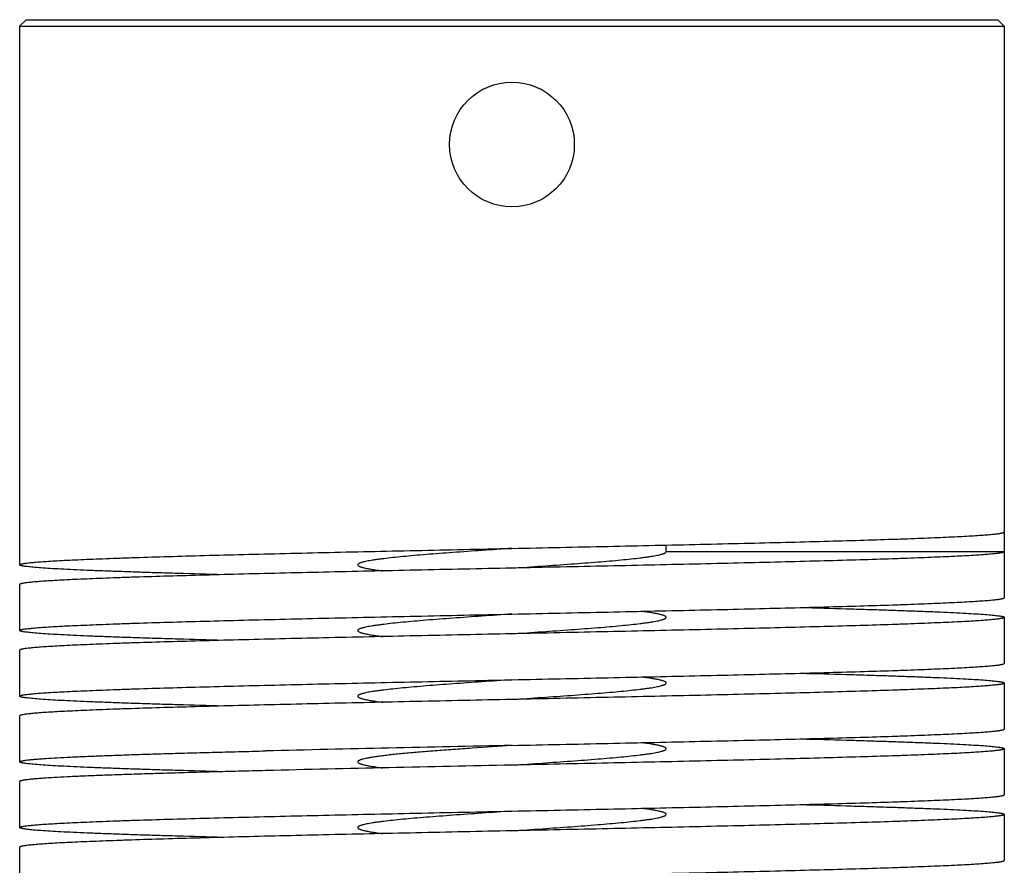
# Model space of a CAD drawing. Header units: inches. Extents: x 0 to 22, y 0 to 17.
# Tile 3 of 6: x 5.3 to 6.8, y 12 to 13.2. Entities that reach past the tile are written whole.
import ezdxf

# ---------------------------------------------------------------- set-up
doc = ezdxf.new("R2010")
doc.units = ezdxf.units.IN
doc.header["$LTSCALE"] = 1.21
doc.header["$MEASUREMENT"] = 0
doc.layers.get('0').update_dxf_attribs({"linetype": 'CONTINUOUS'})

msp = doc.modelspace()

# ---------------------------------------------------------------- linework, layer by layer
at = {"color": 7, "linetype": 'CONTINUOUS'}
for p, q in [((5.3402, 13.2453), (5.3302, 13.2353)), ((5.3402, 13.2453), (6.8202, 13.2453)), ((6.8202, 13.2453), (6.8302, 13.2353)), ((5.3302, 13.2353), (5.3302, 12.4153)), ((5.3302, 13.2353), (6.8302, 13.2353)), ((6.8302, 13.2353), (6.8302, 12.3653)), ((6.3152, 12.4353), (6.3152, 12.4454)), ((6.8302, 12.4353), (6.3152, 12.4353)), ((5.3302, 12.3853), (5.3302, 12.3153)), ((6.8302, 12.3353), (6.8302, 12.2653)), ((5.3302, 12.2853), (5.3302, 12.2153)), ((6.8302, 12.2353), (6.8302, 12.1653)), ((5.3302, 12.1853), (5.3302, 12.1153)), ((6.8302, 12.1353), (6.8302, 12.0653)), ((5.3302, 12.0853), (5.3302, 12.0153)), ((6.8302, 12.0353), (6.8302, 11.9653)), ((5.3302, 11.9853), (5.3302, 11.9153))]:
    msp.add_line(p, q, dxfattribs=at)
msp.add_circle((6.0802, 13.0553), 0.095, dxfattribs=at)
for centre, radius, start, end in [((8.5453, -107.3426), 119.5083, 91.181904, 91.361735), ((8.084, -86.5348), 98.6655, 91.163662, 91.381481)]:
    msp.add_arc(centre, radius, start, end, dxfattribs=at)
for points, knots in [([(6.0802, 12.4403), (6.1047, 12.4408), (6.1535, 12.4419), (6.2261, 12.4434), (6.2973, 12.445), (6.3663, 12.4465), (6.4327, 12.4481), (6.4956, 12.4496), (6.5545, 12.4512), (6.6089, 12.4527), (6.6511, 12.454), (6.6822, 12.4551), (6.7033, 12.4559), (6.723, 12.4567), (6.7412, 12.4575), (6.7577, 12.4582), (6.7726, 12.459), (6.7858, 12.4598), (6.7974, 12.4606), (6.8059, 12.4612), (6.8119, 12.4618), (6.8157, 12.4622), (6.8191, 12.4625), (6.822, 12.4629), (6.8245, 12.4633), (6.8262, 12.4636), (6.8274, 12.4639), (6.8282, 12.4641), (6.8288, 12.4643), (6.8293, 12.4645), (6.8297, 12.4647), (6.83, 12.4649), (6.8302, 12.4651), (6.8302, 12.4652), (6.8302, 12.4653)], [0, 0, 0, 0, 0.097914, 0.194886, 0.289981, 0.382285, 0.47091, 0.555001, 0.633751, 0.7064, 0.772252, 0.802429, 0.830674, 0.856919, 0.881103, 0.903167, 0.923058, 0.94073, 0.956143, 0.969257, 0.974944, 0.980047, 0.984564, 0.988493, 0.991832, 0.994582, 0.995738, 0.996749, 0.997616, 0.99834, 0.998928, 0.999385, 0.999729, 1, 1, 1, 1]), ([(5.3302, 12.4153), (5.3302, 12.4154), (5.3303, 12.4155), (5.3305, 12.4157), (5.3308, 12.4159), (5.3312, 12.4161), (5.3317, 12.4163), (5.3323, 12.4165), (5.333, 12.4167), (5.3342, 12.417), (5.336, 12.4173), (5.3385, 12.4177), (5.3414, 12.4181), (5.3448, 12.4184), (5.3486, 12.4188), (5.3546, 12.4194), (5.3631, 12.4201), (5.3746, 12.4208), (5.3879, 12.4216), (5.4028, 12.4224), (5.4193, 12.4231), (5.4375, 12.4239), (5.4571, 12.4247), (5.4783, 12.4255), (5.5094, 12.4266), (5.5516, 12.4279), (5.606, 12.4294), (5.6649, 12.431), (5.7278, 12.4325), (5.7941, 12.4341), (5.8632, 12.4356), (5.9344, 12.4372), (6.007, 12.4387), (6.0557, 12.4398), (6.0802, 12.4403)], [0, 0, 0, 0, 0.000271, 0.000615, 0.001072, 0.00166, 0.002384, 0.003251, 0.004262, 0.005418, 0.008168, 0.011507, 0.015436, 0.019953, 0.025056, 0.030743, 0.043857, 0.059269, 0.076942, 0.096832, 0.118897, 0.14308, 0.169325, 0.19757, 0.227747, 0.293599, 0.366248, 0.444998, 0.52909, 0.617714, 0.710018, 0.805114, 0.902086, 1, 1, 1, 1]), ([(6.0802, 12.4403), (6.065, 12.4393), (6.035, 12.4372), (5.998, 12.4346), (5.9698, 12.4325), (5.9501, 12.431), (5.9316, 12.4294), (5.9146, 12.4279), (5.8992, 12.4263), (5.8874, 12.425), (5.8788, 12.4239), (5.8731, 12.4231), (5.868, 12.4224), (5.8633, 12.4216), (5.8591, 12.4208), (5.8555, 12.42), (5.8529, 12.4194), (5.851, 12.4188), (5.8498, 12.4184), (5.8487, 12.4181), (5.8478, 12.4177), (5.847, 12.4173), (5.846, 12.4167), (5.8452, 12.4159), (5.8452, 12.4153)], [0, 0, 0, 0, 0.193573, 0.379743, 0.467808, 0.551396, 0.6297, 0.701984, 0.767553, 0.8258, 0.852, 0.876174, 0.898268, 0.918233, 0.936025, 0.951616, 0.964988, 0.97084, 0.976135, 0.980877, 0.985071, 0.988731, 0.991874, 1, 1, 1, 1]), ([(6.0802, 12.4103), (6.0955, 12.4113), (6.1255, 12.4134), (6.1624, 12.416), (6.1907, 12.4181), (6.2104, 12.4196), (6.2288, 12.4212), (6.2459, 12.4227), (6.2613, 12.4243), (6.2731, 12.4256), (6.2816, 12.4267), (6.2873, 12.4275), (6.2925, 12.4282), (6.2972, 12.429), (6.3013, 12.4298), (6.305, 12.4306), (6.3076, 12.4312), (6.3095, 12.4318), (6.3107, 12.4322), (6.3117, 12.4325), (6.3127, 12.4329), (6.3134, 12.4333), (6.3144, 12.4339), (6.3152, 12.4347), (6.3152, 12.4353)], [0, 0, 0, 0, 0.193573, 0.379743, 0.467808, 0.551396, 0.6297, 0.701984, 0.767553, 0.8258, 0.852, 0.876173, 0.898268, 0.918233, 0.936025, 0.951616, 0.964988, 0.97084, 0.976135, 0.980876, 0.985071, 0.988731, 0.991874, 1, 1, 1, 1]), ([(6.8302, 12.4353), (6.8302, 12.4352), (6.8302, 12.4351), (6.83, 12.4349), (6.8297, 12.4347), (6.8293, 12.4345), (6.8288, 12.4343), (6.8282, 12.4341), (6.8274, 12.4339), (6.8262, 12.4336), (6.8245, 12.4333), (6.822, 12.4329), (6.8191, 12.4325), (6.8157, 12.4322), (6.8119, 12.4318), (6.8059, 12.4312), (6.7974, 12.4306), (6.7858, 12.4298), (6.7726, 12.429), (6.7577, 12.4282), (6.7412, 12.4275), (6.723, 12.4267), (6.7033, 12.4259), (6.6822, 12.4251), (6.6511, 12.424), (6.6089, 12.4227), (6.5545, 12.4212), (6.4956, 12.4196), (6.4327, 12.4181), (6.3663, 12.4165), (6.2973, 12.415), (6.2261, 12.4134), (6.1535, 12.4119), (6.1047, 12.4108), (6.0802, 12.4103)], [0, 0, 0, 0, 0.000271, 0.000615, 0.001072, 0.00166, 0.002384, 0.003251, 0.004262, 0.005417, 0.008168, 0.011507, 0.015436, 0.019953, 0.025056, 0.030743, 0.043857, 0.059269, 0.076942, 0.096832, 0.118897, 0.14308, 0.169325, 0.19757, 0.227747, 0.293599, 0.366248, 0.444998, 0.52909, 0.617714, 0.710018, 0.805114, 0.902086, 1, 1, 1, 1]), ([(5.6394, 12.4003), (5.6166, 12.4009), (5.5834, 12.4018), (5.5402, 12.4031), (5.5106, 12.404), (5.4829, 12.405), (5.4574, 12.4059), (5.4339, 12.4068), (5.4128, 12.4077), (5.3939, 12.4087), (5.3774, 12.4096), (5.3634, 12.4105), (5.3532, 12.4113), (5.3463, 12.412), (5.3421, 12.4125), (5.339, 12.4129), (5.3369, 12.4132), (5.3355, 12.4134), (5.3343, 12.4136), (5.3332, 12.4139), (5.3323, 12.4141), (5.3316, 12.4143), (5.331, 12.4146), (5.3306, 12.4148), (5.3304, 12.4149), (5.3303, 12.4151), (5.3303, 12.4152), (5.3302, 12.4153), (5.3302, 12.4153)], [0, 0, 0, 0, 0.220273, 0.322057, 0.417791, 0.507148, 0.589821, 0.665515, 0.733981, 0.794975, 0.848291, 0.893753, 0.9312, 0.946884, 0.960526, 0.972117, 0.977142, 0.981653, 0.985651, 0.989138, 0.992118, 0.994595, 0.996581, 0.998095, 0.99869, 0.999191, 0.999617, 1, 1, 1, 1]), ([(6.0802, 12.4103), (6.0557, 12.4098), (6.007, 12.4087), (5.9344, 12.4072), (5.8632, 12.4056), (5.7941, 12.4041), (5.7278, 12.4025), (5.6649, 12.401), (5.606, 12.3994), (5.5516, 12.3979), (5.5094, 12.3966), (5.4783, 12.3955), (5.4571, 12.3947), (5.4375, 12.3939), (5.4193, 12.3931), (5.4028, 12.3924), (5.3879, 12.3916), (5.3746, 12.3908), (5.3631, 12.3901), (5.3546, 12.3894), (5.3486, 12.3888), (5.3448, 12.3884), (5.3414, 12.3881), (5.3385, 12.3877), (5.336, 12.3873), (5.3342, 12.387), (5.333, 12.3867), (5.3323, 12.3865), (5.3317, 12.3863), (5.3312, 12.3861), (5.3308, 12.3859), (5.3305, 12.3857), (5.3303, 12.3855), (5.3302, 12.3854), (5.3302, 12.3853)], [0, 0, 0, 0, 0.097914, 0.194886, 0.289981, 0.382285, 0.47091, 0.555001, 0.633751, 0.7064, 0.772252, 0.802429, 0.830674, 0.856919, 0.881103, 0.903167, 0.923058, 0.94073, 0.956143, 0.969257, 0.974944, 0.980047, 0.984564, 0.988493, 0.991832, 0.994582, 0.995738, 0.996749, 0.997616, 0.99834, 0.998928, 0.999385, 0.999729, 1, 1, 1, 1]), ([(5.8452, 12.4153), (5.8452, 12.4152), (5.8453, 12.415), (5.8454, 12.4147), (5.8456, 12.4144), (5.846, 12.414), (5.8467, 12.4135), (5.8478, 12.4129), (5.8492, 12.4124), (5.8509, 12.4118), (5.8528, 12.4112), (5.8551, 12.4107), (5.8577, 12.4101), (5.8617, 12.4093), (5.8674, 12.4083), (5.8752, 12.4072), (5.8807, 12.4064), (5.8836, 12.4061)], [0, 0, 0, 0, 0.007229, 0.014954, 0.023582, 0.033407, 0.057343, 0.087722, 0.124962, 0.169273, 0.220737, 0.279365, 0.345136, 0.418011, 0.584845, 0.779156, 1, 1, 1, 1]), ([(6.0802, 12.3403), (6.1047, 12.3408), (6.1535, 12.3419), (6.2261, 12.3434), (6.2973, 12.345), (6.3663, 12.3465), (6.4327, 12.3481), (6.4956, 12.3496), (6.5545, 12.3512), (6.6089, 12.3527), (6.6511, 12.354), (6.6822, 12.3551), (6.7033, 12.3559), (6.723, 12.3567), (6.7411, 12.3575), (6.7577, 12.3582), (6.7726, 12.359), (6.7858, 12.3598), (6.7974, 12.3606), (6.8059, 12.3612), (6.8119, 12.3618), (6.8157, 12.3622), (6.8191, 12.3625), (6.822, 12.3629), (6.8245, 12.3633), (6.8262, 12.3636), (6.8274, 12.3639), (6.8282, 12.3641), (6.8288, 12.3643), (6.8293, 12.3645), (6.8297, 12.3647), (6.83, 12.3649), (6.8302, 12.3651), (6.8302, 12.3652), (6.8302, 12.3653)], [0, 0, 0, 0, 0.097913, 0.194884, 0.289979, 0.382283, 0.470906, 0.554997, 0.633747, 0.706397, 0.772248, 0.802425, 0.83067, 0.856915, 0.8811, 0.903164, 0.923055, 0.940728, 0.956141, 0.969255, 0.974943, 0.980046, 0.984564, 0.988492, 0.991832, 0.994582, 0.995738, 0.996749, 0.997616, 0.99834, 0.998928, 0.999385, 0.999729, 1, 1, 1, 1]), ([(6.5211, 12.3503), (6.5438, 12.3497), (6.5771, 12.3488), (6.6203, 12.3475), (6.6499, 12.3466), (6.6775, 12.3456), (6.7031, 12.3447), (6.7265, 12.3438), (6.7477, 12.3429), (6.7666, 12.3419), (6.7831, 12.341), (6.7971, 12.3401), (6.8073, 12.3393), (6.8141, 12.3386), (6.8183, 12.3382), (6.8215, 12.3377), (6.8236, 12.3374), (6.825, 12.3372), (6.8262, 12.337), (6.8273, 12.3367), (6.8282, 12.3365), (6.8289, 12.3363), (6.8295, 12.336), (6.8298, 12.3358), (6.8301, 12.3357), (6.8302, 12.3355), (6.8302, 12.3354), (6.8302, 12.3353), (6.8302, 12.3353)], [0, 0, 0, 0, 0.22027, 0.322053, 0.417786, 0.507143, 0.589814, 0.66551, 0.733977, 0.794972, 0.848289, 0.89375, 0.931198, 0.946883, 0.960526, 0.972117, 0.977142, 0.981653, 0.985651, 0.989138, 0.992118, 0.994595, 0.996581, 0.998095, 0.99869, 0.999191, 0.999617, 1, 1, 1, 1]), ([(5.3302, 12.3153), (5.3302, 12.3154), (5.3303, 12.3155), (5.3305, 12.3157), (5.3308, 12.3159), (5.3312, 12.3161), (5.3317, 12.3163), (5.3323, 12.3165), (5.333, 12.3167), (5.3342, 12.317), (5.336, 12.3173), (5.3385, 12.3177), (5.3414, 12.3181), (5.3448, 12.3184), (5.3486, 12.3188), (5.3546, 12.3194), (5.3631, 12.3201), (5.3746, 12.3208), (5.3879, 12.3216), (5.4028, 12.3224), (5.4193, 12.3231), (5.4375, 12.3239), (5.4571, 12.3247), (5.4783, 12.3255), (5.5094, 12.3266), (5.5516, 12.3279), (5.606, 12.3294), (5.6649, 12.331), (5.7278, 12.3325), (5.7941, 12.3341), (5.8632, 12.3356), (5.9344, 12.3372), (6.007, 12.3387), (6.0557, 12.3398), (6.0802, 12.3403)], [0, 0, 0, 0, 0.000271, 0.000615, 0.001072, 0.00166, 0.002384, 0.003251, 0.004262, 0.005418, 0.008168, 0.011507, 0.015436, 0.019954, 0.025057, 0.030744, 0.043859, 0.059271, 0.076944, 0.096835, 0.1189, 0.143084, 0.169329, 0.197574, 0.227751, 0.293602, 0.366252, 0.445002, 0.529093, 0.617717, 0.710021, 0.805116, 0.902087, 1, 1, 1, 1]), ([(6.0802, 12.3403), (6.065, 12.3393), (6.035, 12.3372), (5.998, 12.3346), (5.9698, 12.3325), (5.9501, 12.331), (5.9316, 12.3294), (5.9146, 12.3279), (5.8992, 12.3263), (5.8874, 12.325), (5.8788, 12.3239), (5.8731, 12.3231), (5.868, 12.3224), (5.8633, 12.3216), (5.8591, 12.3208), (5.8555, 12.32), (5.8529, 12.3194), (5.851, 12.3188), (5.8498, 12.3184), (5.8487, 12.3181), (5.8478, 12.3177), (5.847, 12.3173), (5.846, 12.3167), (5.8452, 12.3159), (5.8452, 12.3153)], [0, 0, 0, 0, 0.193573, 0.379743, 0.467808, 0.551396, 0.6297, 0.701984, 0.767553, 0.8258, 0.852001, 0.876174, 0.898268, 0.918233, 0.936025, 0.951616, 0.964989, 0.97084, 0.976135, 0.980877, 0.985072, 0.988731, 0.991874, 1, 1, 1, 1]), ([(6.0802, 12.3103), (6.0955, 12.3113), (6.1255, 12.3134), (6.1624, 12.316), (6.1907, 12.3181), (6.2104, 12.3196), (6.2288, 12.3212), (6.2459, 12.3227), (6.2613, 12.3243), (6.2731, 12.3256), (6.2816, 12.3267), (6.2873, 12.3275), (6.2925, 12.3282), (6.2972, 12.329), (6.3013, 12.3298), (6.305, 12.3306), (6.3076, 12.3312), (6.3095, 12.3318), (6.3107, 12.3322), (6.3117, 12.3325), (6.3127, 12.3329), (6.3134, 12.3333), (6.3144, 12.3339), (6.3152, 12.3347), (6.3152, 12.3353)], [0, 0, 0, 0, 0.193573, 0.379743, 0.467808, 0.551396, 0.6297, 0.701984, 0.767553, 0.8258, 0.852001, 0.876174, 0.898268, 0.918233, 0.936025, 0.951616, 0.964989, 0.97084, 0.976135, 0.980877, 0.985071, 0.988731, 0.991874, 1, 1, 1, 1]), ([(6.8302, 12.3353), (6.8302, 12.3352), (6.8302, 12.3351), (6.83, 12.3349), (6.8297, 12.3347), (6.8293, 12.3345), (6.8288, 12.3343), (6.8282, 12.3341), (6.8274, 12.3339), (6.8262, 12.3336), (6.8245, 12.3333), (6.822, 12.3329), (6.8191, 12.3325), (6.8157, 12.3322), (6.8119, 12.3318), (6.8059, 12.3312), (6.7974, 12.3306), (6.7858, 12.3298), (6.7726, 12.329), (6.7577, 12.3282), (6.7411, 12.3275), (6.723, 12.3267), (6.7033, 12.3259), (6.6822, 12.3251), (6.6511, 12.324), (6.6089, 12.3227), (6.5545, 12.3212), (6.4956, 12.3196), (6.4327, 12.3181), (6.3663, 12.3165), (6.2973, 12.315), (6.2261, 12.3134), (6.1535, 12.3119), (6.1047, 12.3108), (6.0802, 12.3103)], [0, 0, 0, 0, 0.000271, 0.000615, 0.001072, 0.00166, 0.002384, 0.003251, 0.004262, 0.005418, 0.008168, 0.011507, 0.015436, 0.019954, 0.025057, 0.030744, 0.043859, 0.059271, 0.076944, 0.096835, 0.1189, 0.143084, 0.169329, 0.197574, 0.227751, 0.293602, 0.366252, 0.445002, 0.529093, 0.617717, 0.710021, 0.805116, 0.902087, 1, 1, 1, 1]), ([(6.3152, 12.3353), (6.3152, 12.3354), (6.3152, 12.3356), (6.3151, 12.3359), (6.3149, 12.3362), (6.3145, 12.3366), (6.3138, 12.3371), (6.3127, 12.3377), (6.3113, 12.3382), (6.3096, 12.3388), (6.3076, 12.3394), (6.3054, 12.3399), (6.3028, 12.3405), (6.2988, 12.3413), (6.293, 12.3423), (6.2853, 12.3434), (6.2798, 12.3442), (6.2769, 12.3445)], [0, 0, 0, 0, 0.007228, 0.014953, 0.023582, 0.033407, 0.057344, 0.087723, 0.124964, 0.169274, 0.220738, 0.279366, 0.345136, 0.418011, 0.584844, 0.779156, 1, 1, 1, 1]), ([(5.6394, 12.3003), (5.6166, 12.3009), (5.5834, 12.3018), (5.5402, 12.3031), (5.5106, 12.304), (5.4829, 12.305), (5.4574, 12.3059), (5.4339, 12.3068), (5.4128, 12.3077), (5.3939, 12.3087), (5.3774, 12.3096), (5.3634, 12.3105), (5.3532, 12.3113), (5.3463, 12.312), (5.3421, 12.3125), (5.339, 12.3129), (5.3369, 12.3132), (5.3355, 12.3134), (5.3343, 12.3136), (5.3332, 12.3139), (5.3323, 12.3141), (5.3316, 12.3143), (5.331, 12.3146), (5.3306, 12.3148), (5.3304, 12.3149), (5.3303, 12.3151), (5.3303, 12.3152), (5.3302, 12.3153), (5.3302, 12.3153)], [0, 0, 0, 0, 0.220272, 0.322057, 0.417791, 0.507148, 0.58982, 0.665515, 0.733981, 0.794975, 0.848291, 0.893753, 0.9312, 0.946884, 0.960526, 0.972117, 0.977142, 0.981653, 0.985651, 0.989138, 0.992118, 0.994595, 0.996581, 0.998095, 0.99869, 0.999191, 0.999617, 1, 1, 1, 1]), ([(5.8452, 12.3153), (5.8452, 12.3152), (5.8453, 12.315), (5.8454, 12.3147), (5.8456, 12.3144), (5.846, 12.314), (5.8467, 12.3135), (5.8478, 12.3129), (5.8492, 12.3124), (5.8509, 12.3118), (5.8528, 12.3112), (5.8551, 12.3107), (5.8577, 12.3101), (5.8617, 12.3093), (5.8674, 12.3083), (5.8752, 12.3072), (5.8807, 12.3064), (5.8836, 12.3061)], [0, 0, 0, 0, 0.007228, 0.014954, 0.023582, 0.033407, 0.057344, 0.087723, 0.124964, 0.169274, 0.220739, 0.279366, 0.345137, 0.418012, 0.584845, 0.779157, 1, 1, 1, 1]), ([(6.0802, 12.3103), (6.0557, 12.3098), (6.007, 12.3087), (5.9344, 12.3072), (5.8632, 12.3056), (5.7941, 12.3041), (5.7278, 12.3025), (5.6649, 12.301), (5.606, 12.2994), (5.5516, 12.2979), (5.5094, 12.2966), (5.4783, 12.2955), (5.4571, 12.2947), (5.4375, 12.2939), (5.4193, 12.2931), (5.4028, 12.2924), (5.3879, 12.2916), (5.3746, 12.2908), (5.3631, 12.2901), (5.3546, 12.2894), (5.3486, 12.2888), (5.3448, 12.2884), (5.3414, 12.2881), (5.3385, 12.2877), (5.336, 12.2873), (5.3342, 12.287), (5.333, 12.2867), (5.3323, 12.2865), (5.3317, 12.2863), (5.3312, 12.2861), (5.3308, 12.2859), (5.3305, 12.2857), (5.3303, 12.2855), (5.3302, 12.2854), (5.3302, 12.2853)], [0, 0, 0, 0, 0.097913, 0.194884, 0.289979, 0.382283, 0.470906, 0.554997, 0.633747, 0.706397, 0.772248, 0.802425, 0.83067, 0.856915, 0.8811, 0.903164, 0.923055, 0.940728, 0.956141, 0.969255, 0.974943, 0.980046, 0.984564, 0.988492, 0.991832, 0.994582, 0.995738, 0.996749, 0.997616, 0.99834, 0.998928, 0.999385, 0.999729, 1, 1, 1, 1]), ([(6.0802, 12.2403), (6.1047, 12.2408), (6.1535, 12.2419), (6.2261, 12.2434), (6.2973, 12.245), (6.3663, 12.2465), (6.4327, 12.2481), (6.4956, 12.2496), (6.5545, 12.2512), (6.6089, 12.2527), (6.6511, 12.254), (6.6822, 12.2551), (6.7033, 12.2559), (6.723, 12.2567), (6.7412, 12.2575), (6.7577, 12.2582), (6.7726, 12.259), (6.7858, 12.2598), (6.7974, 12.2606), (6.8059, 12.2612), (6.8119, 12.2618), (6.8157, 12.2622), (6.8191, 12.2625), (6.822, 12.2629), (6.8245, 12.2633), (6.8262, 12.2636), (6.8274, 12.2639), (6.8282, 12.2641), (6.8288, 12.2643), (6.8293, 12.2645), (6.8297, 12.2647), (6.83, 12.2649), (6.8302, 12.2651), (6.8302, 12.2652), (6.8302, 12.2653)], [0, 0, 0, 0, 0.097914, 0.194886, 0.289981, 0.382285, 0.47091, 0.555001, 0.633751, 0.7064, 0.772252, 0.802429, 0.830674, 0.856919, 0.881103, 0.903167, 0.923058, 0.94073, 0.956143, 0.969257, 0.974944, 0.980047, 0.984564, 0.988493, 0.991832, 0.994583, 0.995738, 0.996749, 0.997616, 0.99834, 0.998928, 0.999385, 0.999729, 1, 1, 1, 1]), ([(5.3302, 12.2153), (5.3302, 12.2154), (5.3303, 12.2155), (5.3305, 12.2157), (5.3308, 12.2159), (5.3312, 12.2161), (5.3317, 12.2163), (5.3323, 12.2165), (5.333, 12.2167), (5.3342, 12.217), (5.336, 12.2173), (5.3385, 12.2177), (5.3414, 12.2181), (5.3448, 12.2184), (5.3486, 12.2188), (5.3546, 12.2194), (5.3631, 12.2201), (5.3746, 12.2208), (5.3879, 12.2216), (5.4028, 12.2224), (5.4193, 12.2231), (5.4375, 12.2239), (5.4571, 12.2247), (5.4783, 12.2255), (5.5094, 12.2266), (5.5516, 12.2279), (5.606, 12.2294), (5.6649, 12.231), (5.7278, 12.2325), (5.7941, 12.2341), (5.8632, 12.2356), (5.9344, 12.2372), (6.007, 12.2387), (6.0557, 12.2398), (6.0802, 12.2403)], [0, 0, 0, 0, 0.000271, 0.000615, 0.001072, 0.001659, 0.002384, 0.003251, 0.004262, 0.005417, 0.008168, 0.011507, 0.015436, 0.019953, 0.025056, 0.030743, 0.043857, 0.059269, 0.076942, 0.096832, 0.118897, 0.14308, 0.169325, 0.19757, 0.227747, 0.293599, 0.366248, 0.444998, 0.52909, 0.617714, 0.710018, 0.805114, 0.902086, 1, 1, 1, 1]), ([(6.0802, 12.2403), (6.065, 12.2393), (6.035, 12.2372), (5.998, 12.2346), (5.9698, 12.2325), (5.9501, 12.231), (5.9316, 12.2294), (5.9146, 12.2279), (5.8992, 12.2263), (5.8874, 12.225), (5.8788, 12.2239), (5.8731, 12.2231), (5.868, 12.2224), (5.8633, 12.2216), (5.8591, 12.2208), (5.8555, 12.22), (5.8529, 12.2194), (5.851, 12.2188), (5.8498, 12.2184), (5.8487, 12.2181), (5.8478, 12.2177), (5.847, 12.2173), (5.846, 12.2167), (5.8452, 12.2159), (5.8452, 12.2153)], [0, 0, 0, 0, 0.193573, 0.379743, 0.467808, 0.551396, 0.6297, 0.701984, 0.767553, 0.8258, 0.852001, 0.876174, 0.898268, 0.918233, 0.936025, 0.951616, 0.964989, 0.97084, 0.976135, 0.980877, 0.985072, 0.988731, 0.991874, 1, 1, 1, 1]), ([(6.3152, 12.2353), (6.3152, 12.2354), (6.3152, 12.2356), (6.3151, 12.2359), (6.3149, 12.2362), (6.3145, 12.2366), (6.3138, 12.2371), (6.3127, 12.2377), (6.3113, 12.2382), (6.3096, 12.2388), (6.3076, 12.2394), (6.3054, 12.2399), (6.3028, 12.2405), (6.2988, 12.2413), (6.293, 12.2423), (6.2853, 12.2434), (6.2798, 12.2442), (6.2769, 12.2445)], [0, 0, 0, 0, 0.007228, 0.014954, 0.023582, 0.033407, 0.057344, 0.087723, 0.124964, 0.169275, 0.220739, 0.279367, 0.345137, 0.418012, 0.584845, 0.779156, 1, 1, 1, 1]), ([(6.5211, 12.2503), (6.5438, 12.2497), (6.5771, 12.2488), (6.6203, 12.2475), (6.6499, 12.2466), (6.6775, 12.2456), (6.7031, 12.2447), (6.7265, 12.2438), (6.7477, 12.2429), (6.7666, 12.2419), (6.7831, 12.241), (6.7971, 12.2401), (6.8073, 12.2393), (6.8141, 12.2386), (6.8183, 12.2382), (6.8215, 12.2377), (6.8236, 12.2374), (6.825, 12.2372), (6.8262, 12.237), (6.8273, 12.2367), (6.8282, 12.2365), (6.8289, 12.2363), (6.8295, 12.236), (6.8298, 12.2358), (6.8301, 12.2357), (6.8302, 12.2355), (6.8302, 12.2354), (6.8302, 12.2353), (6.8302, 12.2353)], [0, 0, 0, 0, 0.22027, 0.322051, 0.417784, 0.507141, 0.589814, 0.665509, 0.733976, 0.79497, 0.848287, 0.89375, 0.931198, 0.946882, 0.960525, 0.972117, 0.977142, 0.981653, 0.985651, 0.989138, 0.992118, 0.994595, 0.996581, 0.998095, 0.99869, 0.999191, 0.999617, 1, 1, 1, 1]), ([(6.0802, 12.2103), (6.0955, 12.2113), (6.1255, 12.2134), (6.1624, 12.216), (6.1907, 12.2181), (6.2104, 12.2196), (6.2288, 12.2212), (6.2459, 12.2227), (6.2613, 12.2243), (6.2731, 12.2256), (6.2816, 12.2267), (6.2873, 12.2275), (6.2925, 12.2282), (6.2972, 12.229), (6.3013, 12.2298), (6.305, 12.2306), (6.3076, 12.2312), (6.3095, 12.2318), (6.3107, 12.2322), (6.3117, 12.2325), (6.3127, 12.2329), (6.3134, 12.2333), (6.3144, 12.2339), (6.3152, 12.2347), (6.3152, 12.2353)], [0, 0, 0, 0, 0.193573, 0.379743, 0.467808, 0.551396, 0.6297, 0.701984, 0.767553, 0.8258, 0.852001, 0.876174, 0.898268, 0.918233, 0.936025, 0.951616, 0.964989, 0.97084, 0.976135, 0.980877, 0.985072, 0.988731, 0.991874, 1, 1, 1, 1]), ([(6.8302, 12.2353), (6.8302, 12.2352), (6.8302, 12.2351), (6.83, 12.2349), (6.8297, 12.2347), (6.8293, 12.2345), (6.8288, 12.2343), (6.8282, 12.2341), (6.8274, 12.2339), (6.8262, 12.2336), (6.8245, 12.2333), (6.822, 12.2329), (6.8191, 12.2325), (6.8157, 12.2322), (6.8119, 12.2318), (6.8059, 12.2312), (6.7974, 12.2306), (6.7858, 12.2298), (6.7726, 12.229), (6.7577, 12.2282), (6.7412, 12.2275), (6.723, 12.2267), (6.7033, 12.2259), (6.6822, 12.2251), (6.6511, 12.224), (6.6089, 12.2227), (6.5545, 12.2212), (6.4956, 12.2196), (6.4327, 12.2181), (6.3663, 12.2165), (6.2973, 12.215), (6.2261, 12.2134), (6.1535, 12.2119), (6.1047, 12.2108), (6.0802, 12.2103)], [0, 0, 0, 0, 0.000271, 0.000615, 0.001072, 0.001659, 0.002384, 0.003251, 0.004262, 0.005417, 0.008168, 0.011507, 0.015436, 0.019953, 0.025056, 0.030743, 0.043857, 0.059269, 0.076942, 0.096832, 0.118897, 0.14308, 0.169325, 0.19757, 0.227747, 0.293599, 0.366248, 0.444998, 0.52909, 0.617714, 0.710018, 0.805114, 0.902086, 1, 1, 1, 1]), ([(5.6394, 12.2003), (5.6166, 12.2009), (5.5834, 12.2018), (5.5402, 12.2031), (5.5106, 12.204), (5.4829, 12.205), (5.4574, 12.2059), (5.4339, 12.2068), (5.4128, 12.2077), (5.3939, 12.2087), (5.3774, 12.2096), (5.3634, 12.2105), (5.3532, 12.2113), (5.3463, 12.212), (5.3421, 12.2125), (5.339, 12.2129), (5.3369, 12.2132), (5.3355, 12.2134), (5.3343, 12.2136), (5.3332, 12.2139), (5.3323, 12.2141), (5.3316, 12.2143), (5.331, 12.2146), (5.3306, 12.2148), (5.3304, 12.2149), (5.3303, 12.2151), (5.3303, 12.2152), (5.3302, 12.2153), (5.3302, 12.2153)], [0, 0, 0, 0, 0.220271, 0.322055, 0.417787, 0.507144, 0.589814, 0.66551, 0.733976, 0.794971, 0.848288, 0.89375, 0.931197, 0.946882, 0.960525, 0.972117, 0.977142, 0.981652, 0.98565, 0.989138, 0.992118, 0.994595, 0.996581, 0.998095, 0.99869, 0.999191, 0.999617, 1, 1, 1, 1]), ([(6.0802, 12.2103), (6.0557, 12.2098), (6.007, 12.2087), (5.9344, 12.2072), (5.8632, 12.2056), (5.7941, 12.2041), (5.7278, 12.2025), (5.6649, 12.201), (5.606, 12.1994), (5.5516, 12.1979), (5.5094, 12.1966), (5.4783, 12.1955), (5.4571, 12.1947), (5.4375, 12.1939), (5.4193, 12.1931), (5.4028, 12.1924), (5.3879, 12.1916), (5.3746, 12.1908), (5.3631, 12.1901), (5.3546, 12.1894), (5.3486, 12.1888), (5.3448, 12.1884), (5.3414, 12.1881), (5.3385, 12.1877), (5.336, 12.1873), (5.3342, 12.187), (5.333, 12.1867), (5.3323, 12.1865), (5.3317, 12.1863), (5.3312, 12.1861), (5.3308, 12.1859), (5.3305, 12.1857), (5.3303, 12.1855), (5.3302, 12.1854), (5.3302, 12.1853)], [0, 0, 0, 0, 0.097914, 0.194886, 0.289981, 0.382285, 0.47091, 0.555001, 0.633751, 0.7064, 0.772252, 0.802429, 0.830674, 0.856919, 0.881103, 0.903167, 0.923058, 0.94073, 0.956143, 0.969257, 0.974944, 0.980047, 0.984564, 0.988493, 0.991832, 0.994583, 0.995738, 0.996749, 0.997616, 0.99834, 0.998928, 0.999385, 0.999729, 1, 1, 1, 1]), ([(5.8452, 12.2153), (5.8452, 12.2152), (5.8453, 12.215), (5.8454, 12.2147), (5.8456, 12.2144), (5.846, 12.214), (5.8467, 12.2135), (5.8478, 12.2129), (5.8492, 12.2124), (5.8509, 12.2118), (5.8528, 12.2112), (5.8551, 12.2107), (5.8577, 12.2101), (5.8617, 12.2093), (5.8674, 12.2083), (5.8752, 12.2072), (5.8807, 12.2064), (5.8836, 12.2061)], [0, 0, 0, 0, 0.007228, 0.014953, 0.023582, 0.033407, 0.057344, 0.087723, 0.124964, 0.169275, 0.220739, 0.279366, 0.345137, 0.418011, 0.584845, 0.779156, 1, 1, 1, 1]), ([(6.0802, 12.1403), (6.1047, 12.1408), (6.1535, 12.1419), (6.2261, 12.1434), (6.2973, 12.145), (6.3663, 12.1465), (6.4327, 12.1481), (6.4956, 12.1496), (6.5545, 12.1512), (6.6089, 12.1527), (6.6511, 12.154), (6.6822, 12.1551), (6.7033, 12.1559), (6.723, 12.1567), (6.7411, 12.1575), (6.7577, 12.1582), (6.7726, 12.159), (6.7858, 12.1598), (6.7974, 12.1606), (6.8059, 12.1612), (6.8119, 12.1618), (6.8157, 12.1622), (6.8191, 12.1625), (6.822, 12.1629), (6.8245, 12.1633), (6.8262, 12.1636), (6.8274, 12.1639), (6.8282, 12.1641), (6.8288, 12.1643), (6.8293, 12.1645), (6.8297, 12.1647), (6.83, 12.1649), (6.8302, 12.1651), (6.8302, 12.1652), (6.8302, 12.1653)], [0, 0, 0, 0, 0.097913, 0.194884, 0.289978, 0.382281, 0.470905, 0.554996, 0.633746, 0.706396, 0.772248, 0.802425, 0.830671, 0.856916, 0.8811, 0.903165, 0.923056, 0.940729, 0.956142, 0.969256, 0.974943, 0.980047, 0.984564, 0.988493, 0.991832, 0.994582, 0.995738, 0.996749, 0.997615, 0.99834, 0.998928, 0.999385, 0.999729, 1, 1, 1, 1]), ([(6.5211, 12.1503), (6.5438, 12.1497), (6.5771, 12.1488), (6.6203, 12.1475), (6.6499, 12.1466), (6.6775, 12.1456), (6.7031, 12.1447), (6.7265, 12.1438), (6.7477, 12.1429), (6.7666, 12.1419), (6.7831, 12.141), (6.7971, 12.1401), (6.8073, 12.1393), (6.8141, 12.1386), (6.8183, 12.1382), (6.8215, 12.1377), (6.8236, 12.1374), (6.825, 12.1372), (6.8262, 12.137), (6.8273, 12.1367), (6.8282, 12.1365), (6.8289, 12.1363), (6.8295, 12.136), (6.8298, 12.1358), (6.8301, 12.1357), (6.8302, 12.1355), (6.8302, 12.1354), (6.8302, 12.1353), (6.8302, 12.1353)], [0, 0, 0, 0, 0.220272, 0.322056, 0.41779, 0.507147, 0.589819, 0.665514, 0.73398, 0.794974, 0.84829, 0.893752, 0.931199, 0.946883, 0.960526, 0.972117, 0.977142, 0.981652, 0.98565, 0.989138, 0.992118, 0.994595, 0.996581, 0.998095, 0.99869, 0.999191, 0.999617, 1, 1, 1, 1]), ([(6.0802, 12.1403), (6.06, 12.1389), (6.03, 12.1369), (5.9908, 12.1341), (5.9719, 12.1327), (5.9627, 12.132)], [0, 0, 0, 0, 0.517526, 0.76534, 1, 1, 1, 1]), ([(6.0802, 12.1103), (6.0955, 12.1113), (6.1255, 12.1134), (6.169, 12.1164), (6.2034, 12.119), (6.2288, 12.1212), (6.2459, 12.1227), (6.2613, 12.1243), (6.2731, 12.1256), (6.2816, 12.1267), (6.2873, 12.1275), (6.2925, 12.1282), (6.2972, 12.129), (6.3013, 12.1298), (6.305, 12.1306), (6.3076, 12.1312), (6.3095, 12.1318), (6.3107, 12.1322), (6.3117, 12.1325), (6.3127, 12.1329), (6.3134, 12.1333), (6.3144, 12.1339), (6.3152, 12.1347), (6.3152, 12.1353)], [0, 0, 0, 0, 0.193576, 0.379746, 0.551399, 0.629704, 0.701987, 0.767556, 0.825803, 0.852005, 0.876177, 0.898269, 0.918234, 0.936026, 0.951617, 0.964988, 0.970839, 0.976135, 0.980876, 0.985071, 0.988731, 0.991874, 1, 1, 1, 1]), ([(6.8302, 12.1353), (6.8302, 12.1352), (6.8302, 12.1351), (6.83, 12.1349), (6.8297, 12.1347), (6.8293, 12.1345), (6.8288, 12.1343), (6.8282, 12.1341), (6.8274, 12.1339), (6.8262, 12.1336), (6.8245, 12.1333), (6.822, 12.1329), (6.8191, 12.1325), (6.8157, 12.1322), (6.8119, 12.1318), (6.8059, 12.1312), (6.7974, 12.1306), (6.7858, 12.1298), (6.7726, 12.129), (6.7577, 12.1282), (6.7411, 12.1275), (6.723, 12.1267), (6.7033, 12.1259), (6.6822, 12.1251), (6.6511, 12.124), (6.6089, 12.1227), (6.5545, 12.1212), (6.4956, 12.1196), (6.4327, 12.1181), (6.3663, 12.1165), (6.2973, 12.115), (6.2261, 12.1134), (6.1535, 12.1119), (6.1047, 12.1108), (6.0802, 12.1103)], [0, 0, 0, 0, 0.000271, 0.000615, 0.001072, 0.00166, 0.002384, 0.003251, 0.004262, 0.005417, 0.008168, 0.011507, 0.015436, 0.019954, 0.025057, 0.030744, 0.043859, 0.059271, 0.076944, 0.096835, 0.1189, 0.143084, 0.169329, 0.197575, 0.227751, 0.293601, 0.36625, 0.445, 0.529091, 0.617714, 0.710019, 0.805115, 0.902086, 1, 1, 1, 1]), ([(6.3152, 12.1353), (6.3152, 12.1354), (6.3152, 12.1356), (6.3151, 12.1359), (6.3149, 12.1362), (6.3145, 12.1366), (6.3138, 12.1371), (6.3127, 12.1377), (6.3113, 12.1382), (6.3096, 12.1388), (6.3076, 12.1394), (6.3054, 12.1399), (6.3028, 12.1405), (6.2988, 12.1413), (6.293, 12.1423), (6.2853, 12.1434), (6.2798, 12.1442), (6.2769, 12.1445)], [0, 0, 0, 0, 0.007229, 0.014954, 0.023583, 0.033408, 0.057344, 0.087723, 0.124963, 0.169274, 0.220738, 0.279366, 0.345137, 0.418012, 0.584845, 0.779156, 1, 1, 1, 1]), ([(5.3302, 12.1153), (5.3302, 12.1153), (5.3303, 12.1154), (5.3303, 12.1156), (5.3305, 12.1157), (5.3307, 12.1159), (5.3312, 12.1161), (5.3319, 12.1164), (5.3328, 12.1166), (5.3339, 12.1169), (5.3352, 12.1171), (5.3367, 12.1174), (5.3384, 12.1177), (5.3411, 12.118), (5.3449, 12.1185), (5.3501, 12.119), (5.3561, 12.1195), (5.3628, 12.12), (5.3733, 12.1207), (5.3883, 12.1216), (5.4085, 12.1227), (5.4316, 12.1237), (5.4575, 12.1247), (5.4861, 12.1258), (5.5172, 12.1268), (5.5507, 12.1278), (5.5864, 12.1289), (5.6243, 12.1299), (5.6642, 12.1309), (5.6914, 12.1316), (5.7052, 12.132)], [0, 0, 0, 0, 0.000353, 0.000753, 0.001234, 0.001816, 0.003321, 0.005314, 0.007814, 0.010829, 0.014362, 0.018418, 0.022996, 0.028098, 0.03987, 0.053724, 0.069649, 0.08763, 0.107653, 0.153733, 0.20769, 0.269305, 0.33831, 0.41442, 0.4973, 0.586594, 0.68193, 0.782921, 0.889124, 1, 1, 1, 1]), ([(5.9627, 12.132), (5.9542, 12.1313), (5.938, 12.13), (5.9183, 12.1282), (5.9038, 12.1268), (5.8941, 12.1258), (5.8851, 12.1247), (5.877, 12.1237), (5.8698, 12.1227), (5.8634, 12.1216), (5.858, 12.1206), (5.8541, 12.1197), (5.8515, 12.119), (5.8498, 12.1185), (5.8484, 12.1179), (5.8473, 12.1174), (5.8464, 12.1169), (5.8458, 12.1165), (5.8455, 12.1161), (5.8454, 12.1158), (5.8453, 12.1156), (5.8452, 12.1154), (5.8452, 12.1153)], [0, 0, 0, 0, 0.214263, 0.408224, 0.496493, 0.578472, 0.65383, 0.722255, 0.783453, 0.8372, 0.883297, 0.9216, 0.937811, 0.952062, 0.964363, 0.974747, 0.983283, 0.990105, 0.992955, 0.995497, 0.99781, 1, 1, 1, 1]), ([(5.6394, 12.1003), (5.6167, 12.1009), (5.5834, 12.1018), (5.5402, 12.1031), (5.5106, 12.104), (5.4829, 12.105), (5.4574, 12.1059), (5.4339, 12.1068), (5.4128, 12.1077), (5.3939, 12.1087), (5.3774, 12.1096), (5.3634, 12.1105), (5.3532, 12.1113), (5.3463, 12.112), (5.3421, 12.1125), (5.339, 12.1129), (5.3369, 12.1132), (5.3355, 12.1134), (5.3343, 12.1136), (5.3332, 12.1139), (5.3323, 12.1141), (5.3316, 12.1143), (5.331, 12.1146), (5.3306, 12.1148), (5.3304, 12.1149), (5.3303, 12.1151), (5.3303, 12.1152), (5.3302, 12.1153), (5.3302, 12.1153)], [0, 0, 0, 0, 0.22027, 0.322051, 0.417784, 0.507141, 0.589814, 0.665509, 0.733975, 0.79497, 0.848287, 0.89375, 0.931198, 0.946882, 0.960525, 0.972117, 0.977142, 0.981653, 0.985651, 0.989138, 0.992118, 0.994595, 0.996581, 0.998095, 0.99869, 0.999191, 0.999617, 1, 1, 1, 1]), ([(5.8452, 12.1153), (5.8452, 12.1152), (5.8453, 12.115), (5.8454, 12.1147), (5.8456, 12.1144), (5.846, 12.114), (5.8467, 12.1135), (5.8478, 12.1129), (5.8492, 12.1124), (5.8509, 12.1118), (5.8528, 12.1112), (5.8551, 12.1107), (5.8577, 12.1101), (5.8617, 12.1093), (5.8674, 12.1083), (5.8752, 12.1072), (5.8807, 12.1064), (5.8836, 12.1061)], [0, 0, 0, 0, 0.007228, 0.014953, 0.023582, 0.033407, 0.057344, 0.087723, 0.124964, 0.169275, 0.220739, 0.279366, 0.345137, 0.418011, 0.584845, 0.779156, 1, 1, 1, 1]), ([(5.7052, 12.102), (5.6914, 12.1016), (5.6642, 12.1009), (5.6243, 12.0999), (5.5864, 12.0989), (5.5507, 12.0978), (5.5172, 12.0968), (5.4861, 12.0958), (5.4575, 12.0947), (5.4316, 12.0937), (5.4085, 12.0927), (5.3883, 12.0916), (5.3733, 12.0907), (5.3628, 12.09), (5.3561, 12.0895), (5.3501, 12.089), (5.3449, 12.0885), (5.3411, 12.088), (5.3384, 12.0877), (5.3367, 12.0874), (5.3352, 12.0871), (5.3339, 12.0869), (5.3328, 12.0866), (5.3319, 12.0864), (5.3312, 12.0861), (5.3307, 12.0859), (5.3305, 12.0857), (5.3303, 12.0856), (5.3303, 12.0854), (5.3302, 12.0853), (5.3302, 12.0853)], [0, 0, 0, 0, 0.110876, 0.217079, 0.318069, 0.413404, 0.502698, 0.585578, 0.661689, 0.730694, 0.792309, 0.846266, 0.892346, 0.912369, 0.93035, 0.946275, 0.96013, 0.971902, 0.977004, 0.981582, 0.985638, 0.989171, 0.992186, 0.994686, 0.996679, 0.998184, 0.998766, 0.999247, 0.999647, 1, 1, 1, 1]), ([(6.0802, 12.0403), (6.1047, 12.0408), (6.1535, 12.0419), (6.2261, 12.0434), (6.2973, 12.045), (6.3663, 12.0465), (6.4327, 12.0481), (6.4956, 12.0496), (6.5545, 12.0512), (6.6089, 12.0527), (6.6511, 12.054), (6.6822, 12.0551), (6.7033, 12.0559), (6.723, 12.0567), (6.7412, 12.0575), (6.7577, 12.0582), (6.7726, 12.059), (6.7858, 12.0598), (6.7974, 12.0606), (6.8059, 12.0612), (6.8119, 12.0618), (6.8157, 12.0622), (6.8191, 12.0625), (6.822, 12.0629), (6.8245, 12.0633), (6.8262, 12.0636), (6.8274, 12.0639), (6.8282, 12.0641), (6.8288, 12.0643), (6.8293, 12.0645), (6.8297, 12.0647), (6.83, 12.0649), (6.8302, 12.0651), (6.8302, 12.0652), (6.8302, 12.0653)], [0, 0, 0, 0, 0.097913, 0.194886, 0.289981, 0.382285, 0.470909, 0.555, 0.63375, 0.706399, 0.772251, 0.802428, 0.830673, 0.856918, 0.881102, 0.903166, 0.923057, 0.94073, 0.956142, 0.969256, 0.974944, 0.980047, 0.984564, 0.988493, 0.991832, 0.994582, 0.995738, 0.996749, 0.997616, 0.99834, 0.998928, 0.999385, 0.999729, 1, 1, 1, 1]), ([(6.5211, 12.0503), (6.5438, 12.0497), (6.5771, 12.0488), (6.6203, 12.0475), (6.6499, 12.0466), (6.6775, 12.0456), (6.7031, 12.0447), (6.7265, 12.0438), (6.7477, 12.0429), (6.7666, 12.0419), (6.7831, 12.041), (6.7971, 12.0401), (6.8073, 12.0393), (6.8141, 12.0386), (6.8183, 12.0382), (6.8215, 12.0377), (6.8236, 12.0374), (6.825, 12.0372), (6.8262, 12.037), (6.8273, 12.0367), (6.8282, 12.0365), (6.8289, 12.0363), (6.8295, 12.036), (6.8298, 12.0358), (6.8301, 12.0357), (6.8302, 12.0355), (6.8302, 12.0354), (6.8302, 12.0353), (6.8302, 12.0353)], [0, 0, 0, 0, 0.220273, 0.322057, 0.417791, 0.507148, 0.589821, 0.665515, 0.733981, 0.794975, 0.848291, 0.893753, 0.9312, 0.946884, 0.960526, 0.972117, 0.977142, 0.981652, 0.985651, 0.989138, 0.992118, 0.994595, 0.996581, 0.998095, 0.99869, 0.999191, 0.999617, 1, 1, 1, 1]), ([(5.3302, 12.0153), (5.3302, 12.0154), (5.3303, 12.0155), (5.3305, 12.0157), (5.3308, 12.0159), (5.3312, 12.0161), (5.3317, 12.0163), (5.3323, 12.0165), (5.333, 12.0167), (5.3342, 12.017), (5.336, 12.0173), (5.3385, 12.0177), (5.3414, 12.0181), (5.3448, 12.0184), (5.3486, 12.0188), (5.3546, 12.0194), (5.3631, 12.0201), (5.3746, 12.0208), (5.3879, 12.0216), (5.4028, 12.0224), (5.4193, 12.0231), (5.4375, 12.0239), (5.4571, 12.0247), (5.4783, 12.0255), (5.5094, 12.0266), (5.5516, 12.0279), (5.606, 12.0294), (5.6649, 12.031), (5.7278, 12.0325), (5.7941, 12.0341), (5.8632, 12.0356), (5.9344, 12.0372), (6.007, 12.0387), (6.0557, 12.0398), (6.0802, 12.0403)], [0, 0, 0, 0, 0.000271, 0.000615, 0.001072, 0.00166, 0.002384, 0.003251, 0.004262, 0.005418, 0.008168, 0.011507, 0.015436, 0.019953, 0.025056, 0.030744, 0.043858, 0.05927, 0.076942, 0.096833, 0.118898, 0.143081, 0.169326, 0.197571, 0.227748, 0.2936, 0.366249, 0.444999, 0.529091, 0.617715, 0.710019, 0.805114, 0.902086, 1, 1, 1, 1]), ([(6.0802, 12.0403), (6.065, 12.0393), (6.035, 12.0372), (5.998, 12.0346), (5.9698, 12.0325), (5.9501, 12.031), (5.9316, 12.0294), (5.9146, 12.0279), (5.8992, 12.0263), (5.8874, 12.025), (5.8788, 12.0239), (5.8731, 12.0231), (5.868, 12.0224), (5.8633, 12.0216), (5.8591, 12.0208), (5.8555, 12.02), (5.8529, 12.0194), (5.851, 12.0188), (5.8498, 12.0184), (5.8487, 12.0181), (5.8478, 12.0177), (5.847, 12.0173), (5.846, 12.0167), (5.8452, 12.0159), (5.8452, 12.0153)], [0, 0, 0, 0, 0.193573, 0.379743, 0.467808, 0.551396, 0.6297, 0.701984, 0.767553, 0.8258, 0.852001, 0.876174, 0.898268, 0.918233, 0.936025, 0.951616, 0.964989, 0.97084, 0.976135, 0.980877, 0.985071, 0.988731, 0.991874, 1, 1, 1, 1]), ([(6.0802, 12.0103), (6.0955, 12.0113), (6.1255, 12.0134), (6.1624, 12.016), (6.1907, 12.0181), (6.2104, 12.0196), (6.2288, 12.0212), (6.2459, 12.0227), (6.2613, 12.0243), (6.2731, 12.0256), (6.2816, 12.0267), (6.2873, 12.0275), (6.2925, 12.0282), (6.2972, 12.029), (6.3013, 12.0298), (6.305, 12.0306), (6.3076, 12.0312), (6.3095, 12.0318), (6.3107, 12.0322), (6.3117, 12.0325), (6.3127, 12.0329), (6.3134, 12.0333), (6.3144, 12.0339), (6.3152, 12.0347), (6.3152, 12.0353)], [0, 0, 0, 0, 0.193573, 0.379743, 0.467808, 0.551396, 0.6297, 0.701984, 0.767553, 0.8258, 0.852001, 0.876174, 0.898268, 0.918233, 0.936025, 0.951616, 0.964989, 0.97084, 0.976135, 0.980877, 0.985072, 0.988731, 0.991874, 1, 1, 1, 1]), ([(6.8302, 12.0353), (6.8302, 12.0352), (6.8302, 12.0351), (6.83, 12.0349), (6.8297, 12.0347), (6.8293, 12.0345), (6.8288, 12.0343), (6.8282, 12.0341), (6.8274, 12.0339), (6.8262, 12.0336), (6.8245, 12.0333), (6.822, 12.0329), (6.8191, 12.0325), (6.8157, 12.0322), (6.8119, 12.0318), (6.8059, 12.0312), (6.7974, 12.0306), (6.7858, 12.0298), (6.7726, 12.029), (6.7577, 12.0282), (6.7412, 12.0275), (6.723, 12.0267), (6.7033, 12.0259), (6.6822, 12.0251), (6.6511, 12.024), (6.6089, 12.0227), (6.5545, 12.0212), (6.4956, 12.0196), (6.4327, 12.0181), (6.3663, 12.0165), (6.2973, 12.015), (6.2261, 12.0134), (6.1535, 12.0119), (6.1047, 12.0108), (6.0802, 12.0103)], [0, 0, 0, 0, 0.000271, 0.000615, 0.001072, 0.00166, 0.002384, 0.003251, 0.004262, 0.005417, 0.008168, 0.011507, 0.015436, 0.019953, 0.025056, 0.030743, 0.043857, 0.059269, 0.076942, 0.096832, 0.118897, 0.14308, 0.169325, 0.19757, 0.227747, 0.293599, 0.366248, 0.444998, 0.52909, 0.617714, 0.710018, 0.805114, 0.902086, 1, 1, 1, 1]), ([(6.3152, 12.0353), (6.3152, 12.0354), (6.3152, 12.0356), (6.3151, 12.0359), (6.3149, 12.0362), (6.3145, 12.0366), (6.3138, 12.0371), (6.3127, 12.0377), (6.3113, 12.0382), (6.3096, 12.0388), (6.3076, 12.0394), (6.3054, 12.0399), (6.3028, 12.0405), (6.2988, 12.0413), (6.293, 12.0423), (6.2853, 12.0434), (6.2798, 12.0442), (6.2769, 12.0445)], [0, 0, 0, 0, 0.007228, 0.014954, 0.023582, 0.033407, 0.057344, 0.087723, 0.124964, 0.169274, 0.220739, 0.279366, 0.345137, 0.418012, 0.584845, 0.779156, 1, 1, 1, 1]), ([(5.6394, 12.0003), (5.6166, 12.0009), (5.5834, 12.0018), (5.5402, 12.0031), (5.5106, 12.004), (5.4829, 12.005), (5.4574, 12.0059), (5.4339, 12.0068), (5.4128, 12.0077), (5.3939, 12.0087), (5.3774, 12.0096), (5.3634, 12.0105), (5.3532, 12.0113), (5.3463, 12.012), (5.3421, 12.0125), (5.339, 12.0129), (5.3369, 12.0132), (5.3355, 12.0134), (5.3343, 12.0136), (5.3332, 12.0139), (5.3323, 12.0141), (5.3316, 12.0143), (5.331, 12.0146), (5.3306, 12.0148), (5.3304, 12.0149), (5.3303, 12.0151), (5.3303, 12.0152), (5.3302, 12.0153), (5.3302, 12.0153)], [0, 0, 0, 0, 0.220273, 0.322057, 0.417792, 0.507149, 0.589822, 0.665517, 0.733982, 0.794976, 0.848292, 0.893754, 0.931201, 0.946884, 0.960527, 0.972118, 0.977142, 0.981653, 0.985651, 0.989138, 0.992118, 0.994595, 0.996581, 0.998095, 0.99869, 0.999191, 0.999617, 1, 1, 1, 1]), ([(5.8452, 12.0153), (5.8452, 12.0152), (5.8453, 12.015), (5.8454, 12.0147), (5.8456, 12.0144), (5.846, 12.014), (5.8467, 12.0135), (5.8478, 12.0129), (5.8492, 12.0124), (5.8509, 12.0118), (5.8528, 12.0112), (5.8551, 12.0107), (5.8577, 12.0101), (5.8617, 12.0093), (5.8674, 12.0083), (5.8752, 12.0072), (5.8807, 12.0064), (5.8836, 12.0061)], [0, 0, 0, 0, 0.007228, 0.014953, 0.023582, 0.033407, 0.057344, 0.087723, 0.124964, 0.169274, 0.220738, 0.279366, 0.345137, 0.418011, 0.584844, 0.779156, 1, 1, 1, 1]), ([(6.0802, 12.0103), (6.0557, 12.0098), (6.007, 12.0087), (5.9344, 12.0072), (5.8632, 12.0056), (5.7941, 12.0041), (5.7278, 12.0025), (5.6649, 12.001), (5.606, 11.9994), (5.5516, 11.9979), (5.5094, 11.9966), (5.4783, 11.9955), (5.4571, 11.9947), (5.4375, 11.9939), (5.4193, 11.9931), (5.4028, 11.9924), (5.3879, 11.9916), (5.3746, 11.9908), (5.3631, 11.9901), (5.3546, 11.9894), (5.3486, 11.9888), (5.3448, 11.9884), (5.3414, 11.9881), (5.3385, 11.9877), (5.336, 11.9873), (5.3342, 11.987), (5.333, 11.9867), (5.3323, 11.9865), (5.3317, 11.9863), (5.3312, 11.9861), (5.3308, 11.9859), (5.3305, 11.9857), (5.3303, 11.9855), (5.3302, 11.9854), (5.3302, 11.9853)], [0, 0, 0, 0, 0.097914, 0.194886, 0.289981, 0.382285, 0.47091, 0.555001, 0.633751, 0.7064, 0.772252, 0.802429, 0.830674, 0.856919, 0.881103, 0.903167, 0.923058, 0.94073, 0.956143, 0.969257, 0.974944, 0.980047, 0.984564, 0.988493, 0.991832, 0.994583, 0.995738, 0.996749, 0.997616, 0.998341, 0.998928, 0.999385, 0.999729, 1, 1, 1, 1]), ([(6.0802, 11.9403), (6.1047, 11.9408), (6.1535, 11.9419), (6.2261, 11.9434), (6.2973, 11.945), (6.3663, 11.9465), (6.4327, 11.9481), (6.4956, 11.9496), (6.5545, 11.9512), (6.6089, 11.9527), (6.6511, 11.954), (6.6822, 11.9551), (6.7033, 11.9559), (6.723, 11.9567), (6.7412, 11.9575), (6.7577, 11.9582), (6.7726, 11.959), (6.7858, 11.9598), (6.7974, 11.9606), (6.8059, 11.9612), (6.8119, 11.9618), (6.8157, 11.9622), (6.8191, 11.9625), (6.822, 11.9629), (6.8245, 11.9633), (6.8262, 11.9636), (6.8274, 11.9639), (6.8282, 11.9641), (6.8288, 11.9643), (6.8293, 11.9645), (6.8297, 11.9647), (6.83, 11.9649), (6.8302, 11.9651), (6.8302, 11.9652), (6.8302, 11.9653)], [0, 0, 0, 0, 0.097914, 0.194886, 0.289981, 0.382285, 0.47091, 0.555001, 0.633751, 0.7064, 0.772252, 0.802429, 0.830674, 0.856919, 0.881103, 0.903167, 0.923058, 0.94073, 0.956143, 0.969257, 0.974944, 0.980047, 0.984564, 0.988493, 0.991832, 0.994582, 0.995738, 0.996749, 0.997616, 0.99834, 0.998928, 0.999385, 0.999729, 1, 1, 1, 1])]:
    msp.add_open_spline(points, degree=3, knots=knots, dxfattribs=at)

doc.saveas('drawing.dxf')
